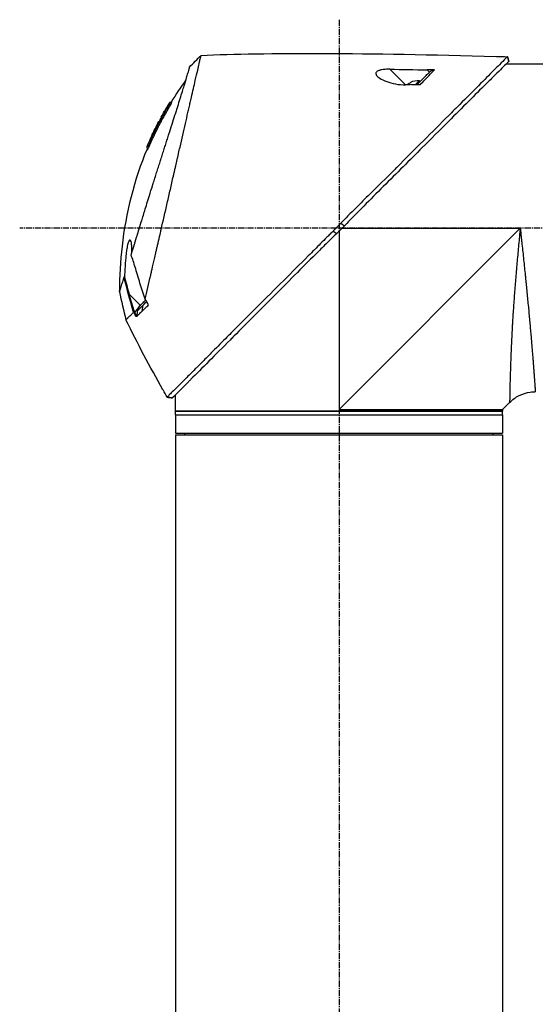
# Model space of a CAD drawing. Header units: millimetres. Extents: x 0 to 4378, y 0 to 2376.
# Tile 47 of 236: x 159 to 301, y 1426 to 1697. Entities that reach past the tile are written whole.
import ezdxf

# ---------------------------------------------------------------- set-up
doc = ezdxf.new("R2010")
doc.units = ezdxf.units.MM
doc.header["$LTSCALE"] = 0.2
doc.linetypes.add('CENTER2', pattern=[1.125, 0.75, -0.125, 0.125, -0.125])
doc.layers.add('02_Center Line', color=1, linetype='CENTER2')

# ---------------------------------------------------------------- blocks, each defined once
blk = doc.blocks.new('A$C7a2e7851')
for p, q in [((85.42, 1026.95), (85.79, 1025.69)), ((57.38, 1019.22), (53.09, 1023.5)), ((63.37, 1023.33), (64, 1022.71)), ((95.9, 1024.85), (84.98, 1024.85)), ((57.88, 1019.23), (57.87, 1019.23)), ((58.8, 1019.84), (58.79, 1019.85)), ((60.15, 1019.28), (61.17, 1020.3)), ((61.38, 1020.09), (61.17, 1020.3)), ((-7.74, 1013.49), (-7.74, 1013.49)), ((-9.79, 1010.39), (-9.79, 1010.39)), ((-8.94, 1011.94), (-8.93, 1011.93)), ((-10.46, 1009.15), (-10.46, 1009.15)), ((-10.38, 1009.06), (-10.43, 1009.11)), ((-10.29, 1008.97), (-10.29, 1008.98)), ((39.1, 930), (88.95, 979.85)), ((39.62, 981.2), (40.61, 980.47)), ((40, 979.85), (88.95, 979.85)), ((37.48, 979.03), (38.48, 978.35)), ((39.1, 978.96), (39.1, 930)), ((-18.66, 961.7), (-15.54, 958.57)), ((-15.68, 958.42), (-17.13, 956.62)), ((-15.07, 956.97), (-14.76, 958.69)), ((-14.44, 959.01), (-14.44, 959.01)), ((-17.36, 956.75), (-17.36, 956.75)), ((-15.98, 957.48), (-15.98, 957.48)), ((92.73, 939.85), (92.73, 939.85)), ((-5.9, 931.5), (-5.9, 934)), ((-6.74, 933.16), (-8.19, 933.34)), ((-8.19, 933.34), (-8.19, 933.34)), ((-5.9, 931.5), (-5.9, 931.5)), ((-5.9, 929.5), (-5.9, 931.5)), ((85.6, 931.5), (84.1, 930)), ((85.6, 931.5), (86.02, 931.92)), ((85.6, 931.5), (85.6, 931.5)), ((84.1, 929.5), (-5.9, 929.5)), ((-5.9, 929.5), (84.1, 929.5)), ((-5.9, 928.5), (-5.9, 929.5)), ((-5.9, 928.5), (84.1, 928.5)), ((-5.9, 928.5), (-5.9, 923.5)), ((-5.9, 928.5), (84.1, 928.5)), ((84.1, 930), (84.1, 929.5)), ((84.1, 930), (84.1, 930)), ((84.1, 928.5), (84.1, 929.5)), ((84.1, 928.5), (84.1, 923.5)), ((-5.9, 923.5), (84.1, 923.5)), ((-5.9, 923), (84.1, 923)), ((-5.9, 923), (-5.9, 719.1)), ((-3.29, 923), (-3.3, 923.5)), ((81.49, 923), (81.5, 923.5)), ((84.1, 923), (84.1, 719.1))]:
    blk.add_line(p, q)
for radius, start, end in [(4.5, 116.2241, 130.3846), (4.52, 85.2393, 116.2869)]:
    blk.add_arc((60.79, 1015.8), radius, start, end)
at = {"extrusion": (0, 0, -1)}
for centre, major_axis, ratio, start_param, end_param in [((0.48, 1024.81), (7.47, 7.7), 0.120793, 4.50015, 4.924628), ((345.1, 997.6), (366.09, -26.02), 0.042138, 3.488133, 3.909025), ((-8.74, -1500.3), (2690.77, 101.98), 0.938894, 4.781808, 4.782934), ((217.48, 1005.32), (233.77, -14.41), 0.048344, 3.929452, 3.989586), ((73.55, 964.88), (45.52, 83.34), 1, 4.712389, 4.730948), ((73.55, 964.88), (-47.06, -82.48), 1, 1.552239, 1.570796), ((48.79, 943.69), (-61.32, 61.29), 0.000012, 6.229279, 6.245754), ((163.81, 1010.5), (44.19, -183.8), 1, 1.51817, 1.570796), ((2401.35, 2396.85), (765.25, 2704.52), 0.999799, 3.899585, 3.900232), ((9.64, 982.72), (-29.02, -28.06), 0.006576, 0.377371, 0.391215), ((-22.59, 953.11), (157.24, -287.66), 0.019111, 4.710355, 4.714425), ((10.44, 981.83), (-29.37, -28.27), 0.004865, 5.887634, 5.901943), ((72.8, 991.8), (-92.5, 175.69), 0.499327, 4.653394, 4.763255), ((331.93, 1128.58), (-133.4, 370.15), 0.996605, 4.537773, 4.543581)]:
    blk.add_ellipse(centre, major_axis=major_axis, ratio=ratio, start_param=start_param, end_param=end_param, dxfattribs=at)
for points, knots in [([(-14.21, 960.31), (-13.74, 962.33), (-13.24, 964.52), (-12.62, 967.25), (-12.53, 967.6), (-12.41, 968.14), (-12.37, 968.32), (-12.11, 969.47), (-11.91, 970.35), (-11.56, 971.86), (-11.43, 972.45), (-11.23, 973.31), (-11.16, 973.62), (-11.07, 974), (-11.05, 974.08), (-10.96, 974.48), (-10.88, 974.82), (-10.63, 975.92), (-10.45, 976.7), (-10.22, 977.69), (-10.18, 977.89), (-10.07, 978.37), (-10.01, 978.64), (-9.91, 979.08), (-9.86, 979.26), (-9.28, 981.81), (-8.72, 984.25), (-8.01, 987.34), (-7.87, 987.97), (-7.58, 989.22), (-7.44, 989.83), (-7.02, 991.67), (-6.75, 992.88), (-6.39, 994.41), (-6.32, 994.73), (-6.17, 995.37), (-6.1, 995.69), (-5.99, 996.18), (-5.95, 996.33), (-5.88, 996.64), (-5.85, 996.79), (-5.69, 997.5), (-5.55, 998.07), (-5.36, 998.94), (-5.29, 999.23), (-5.16, 999.81), (-5.09, 1000.09), (-4.89, 1000.95), (-4.77, 1001.52), (-4.38, 1003.19), (-4.13, 1004.3), (-3.63, 1006.46), (-3.39, 1007.52), (-2.92, 1009.59), (-2.69, 1010.59), (-2.35, 1012.05), (-2.24, 1012.53), (-2.03, 1013.47), (-1.92, 1013.93), (-1.71, 1014.83), (-1.61, 1015.28), (-1.11, 1017.45), (-0.75, 1019.02), (-0.19, 1021.48), (0.03, 1022.44), (0.36, 1023.9), (0.49, 1024.47), (0.65, 1025.14), (0.69, 1025.31), (0.74, 1025.55), (0.76, 1025.62), (0.8, 1025.82), (0.83, 1025.94), (0.9, 1026.25), (0.94, 1026.43), (1, 1026.7), (1.03, 1026.8), (1.06, 1026.92), (1.06, 1026.96), (1.09, 1027.09), (1.11, 1027.17), (1.14, 1027.28), (1.14, 1027.31), (1.14, 1027.31)], [0.000001, 0.000001, 0.000001, 0.000001, 0.87198, 0.87198, 0.998176, 0.998176, 1.064575, 1.064575, 1.41457, 1.41457, 1.596219, 1.596219, 1.693857, 1.693857, 1.719166, 1.719166, 1.837725, 1.837725, 2.111396, 2.111396, 2.182409, 2.182409, 2.276499, 2.276499, 2.337341, 2.337341, 3.162147, 3.162147, 3.373842, 3.373842, 3.579811, 3.579811, 3.984502, 3.984502, 4.09507, 4.09507, 4.202311, 4.202311, 4.255972, 4.255972, 4.304596, 4.304596, 4.486711, 4.486711, 4.581165, 4.581165, 4.673894, 4.673894, 4.859509, 4.859509, 5.231419, 5.231419, 5.60592, 5.60592, 5.979077, 5.979077, 6.165933, 6.165933, 6.351964, 6.351964, 6.539189, 6.539189, 7.288579, 7.288579, 7.860772, 7.860772, 8.290537, 8.290537, 8.451715, 8.451715, 8.522248, 8.522248, 8.654959, 8.654959, 8.889881, 8.889881, 9.06617, 9.06617, 9.132077, 9.132077, 9.362293, 9.362293, 9.592797, 9.592797, 9.592797, 9.592797]), ([(85.42, 1026.95), (85.42, 1026.95), (85.42, 1026.95), (85.42, 1026.95), (85.42, 1026.95), (85.42, 1026.95), (85.42, 1026.95), (85.41, 1026.94), (85.41, 1026.94), (85.4, 1026.93), (85.39, 1026.92), (85.35, 1026.88), (85.31, 1026.84), (85.16, 1026.7), (85.02, 1026.55), (84.45, 1025.99), (83.9, 1025.43), (82.74, 1024.26), (82.21, 1023.73), (79.28, 1020.76), (76, 1017.5), (71.33, 1012.84), (70.31, 1011.82), (64.85, 1006.37), (59.96, 1001.5), (54.81, 996.34), (54.66, 996.19), (52.08, 993.6), (49.58, 991.15), (45.82, 987.44), (44.57, 986.2), (41.58, 983.21), (40.28, 981.88), (39.62, 981.2)], [0.000001, 0.000001, 0.000001, 0.000001, 0.009162, 0.009162, 0.016971, 0.016971, 0.03259, 0.03259, 0.063827, 0.063827, 0.126304, 0.126304, 0.251265, 0.251265, 0.50133, 0.50133, 1.002, 1.002, 1.335959, 1.335959, 2.67129, 2.67129, 3.030313, 3.030313, 4.543873, 4.543873, 4.592411, 4.592411, 5.347172, 5.347172, 5.723633, 5.723633, 6.247668, 6.247668, 6.247668, 6.247668]), ([(85.42, 1026.95), (85.42, 1026.95), (85.42, 1026.95), (85.42, 1026.95), (85.42, 1026.95), (85.42, 1026.95)], [-0.02987732, -0.02987732, -0.02987732, -0.02987732, -0.01373724, -0.01373724, 0, 0, 0, 0]), ([(-18.09, 972.45), (-18, 972.73), (-17.91, 973.02), (-17.74, 973.59), (-17.64, 973.89), (-17.49, 974.38), (-17.43, 974.58), (-17.12, 975.6), (-16.86, 976.44), (-16.41, 977.88), (-16.23, 978.47), (-15.8, 979.86), (-15.55, 980.68), (-15.14, 981.98), (-15, 982.46), (-14.68, 983.5), (-14.5, 984.05), (-14.13, 985.26), (-13.93, 985.91), (-13.5, 987.31), (-13.27, 988.06), (-12.76, 989.69), (-12.5, 990.56), (-12.15, 991.66), (-12.08, 991.88), (-11.86, 992.6), (-11.7, 993.1), (-11.38, 994.09), (-11.23, 994.59), (-10.91, 995.58), (-10.75, 996.08), (-10.43, 997.06), (-10.27, 997.56), (-9.97, 998.48), (-9.82, 998.95), (-9.6, 999.65), (-9.52, 999.9), (-9.28, 1000.64), (-9.13, 1001.12), (-8.84, 1002.03), (-8.7, 1002.46), (-8.41, 1003.36), (-8.26, 1003.84), (-7.96, 1004.77), (-7.82, 1005.23), (-7.09, 1007.51), (-6.54, 1009.25), (-5.89, 1011.3), (-5.77, 1011.7), (-5.52, 1012.49), (-5.39, 1012.88), (-5.04, 1014.02), (-4.81, 1014.74), (-4.38, 1016.13), (-4.17, 1016.79), (-3.81, 1017.94), (-3.66, 1018.44), (-3.25, 1019.75), (-3.03, 1020.49), (-2.69, 1021.61), (-2.57, 1022.03), (-2.38, 1022.67), (-2.31, 1022.92), (-2.21, 1023.28), (-2.17, 1023.42), (-2.13, 1023.58), (-2.12, 1023.62), (-2.07, 1023.79), (-2.05, 1023.9), (-2.01, 1024.03), (-2, 1024.07), (-2, 1024.07)], [0.000001, 0.000001, 0.000001, 0.000001, 0.11946, 0.11946, 0.241052, 0.241052, 0.321692, 0.321692, 0.643653, 0.643653, 0.858623, 0.858623, 1.144694, 1.144694, 1.308122, 1.308122, 1.494874, 1.494874, 1.708069, 1.708069, 1.951832, 1.951832, 2.230695, 2.230695, 2.303189, 2.303189, 2.46479, 2.46479, 2.625297, 2.625297, 2.787922, 2.787922, 2.946664, 2.946664, 3.08253, 3.08253, 3.156368, 3.156368, 3.305764, 3.305764, 3.43529, 3.43529, 3.579096, 3.579096, 3.721833, 3.721833, 4.292184, 4.292184, 4.435257, 4.435257, 4.578157, 4.578157, 4.862917, 4.862917, 5.148905, 5.148905, 5.393875, 5.393875, 5.822939, 5.822939, 6.144758, 6.144758, 6.385994, 6.385994, 6.566823, 6.566823, 6.63475, 6.63475, 6.873456, 6.873456, 7.112007, 7.112007, 7.112007, 7.112007]), ([(85.79, 1025.69), (85.79, 1025.69), (85.79, 1025.69), (85.79, 1025.68), (85.79, 1025.68), (85.79, 1025.68), (85.79, 1025.68), (85.79, 1025.68), (85.78, 1025.67), (85.77, 1025.66), (85.76, 1025.64), (85.71, 1025.58), (85.66, 1025.53), (85.44, 1025.31), (85.22, 1025.09), (84.19, 1024.05), (82.98, 1022.84), (80.97, 1020.86), (80.48, 1020.39), (77.2, 1017.15), (73.73, 1013.65), (69.62, 1009.55), (69.32, 1009.25), (66.78, 1006.71), (64.43, 1004.36), (58.55, 998.5), (54.92, 994.9), (49.5, 989.49), (47.7, 987.69), (43.1, 983.05), (41.01, 980.89), (40.61, 980.47)], [0.000047, 0.000047, 0.000047, 0.000047, 0.011008, 0.011008, 0.020393, 0.020393, 0.039197, 0.039197, 0.07693, 0.07693, 0.152825, 0.152825, 0.305669, 0.305669, 0.610232, 0.610232, 1.419716, 1.419716, 1.651889, 1.651889, 2.978842, 2.978842, 3.080675, 3.080675, 3.850394, 3.850394, 4.95171, 4.95171, 5.489352, 5.489352, 6.333255, 6.333255, 6.333255, 6.333255]), ([(53.09, 1023.5), (52.66, 1023.51), (52.23, 1023.5), (51.4, 1023.43), (51, 1023.38), (50.34, 1023.23), (50.08, 1023.14), (49.72, 1022.98), (49.61, 1022.91), (49.43, 1022.76), (49.37, 1022.69), (49.26, 1022.52), (49.24, 1022.42), (49.22, 1022.16), (49.29, 1021.98), (49.59, 1021.56), (49.9, 1021.28), (50.83, 1020.69), (51.49, 1020.38), (52.97, 1019.84), (53.78, 1019.62), (55.56, 1019.28), (56.51, 1019.19), (57.38, 1019.22)], [-1.636051, -1.636051, -1.636051, -1.636051, -1.487609, -1.487609, -1.342627, -1.342627, -1.229751, -1.229751, -1.162071, -1.162071, -1.103238, -1.103238, -1.031704, -1.031704, -0.907622, -0.907622, -0.714138, -0.714138, -0.48257, -0.48257, -0.258591, -0.258591, -0.000001, -0.000001, -0.000001, -0.000001]), ([(61.47, 1019.3), (62.33, 1020.19), (63.15, 1021.03), (63.91, 1021.81), (64.42, 1022.34), (64.91, 1022.84), (65.36, 1023.3)], [0, 0, 0, 0, 0.5977799, 0.5977799, 0.5977799, 0.9999999, 0.9999999, 0.9999999, 0.9999999]), ([(65.36, 1023.3), (65.05, 1023.31), (64.69, 1023.31), (64.04, 1023.32), (63.7, 1023.33), (63.37, 1023.33)], [-0.1934752, -0.1934752, -0.1934752, -0.1934752, -0.0983779, -0.0983779, 0, 0, 0, 0]), ([(64, 1022.71), (64.09, 1022.8), (64.19, 1022.88), (64.4, 1023.03), (64.51, 1023.09), (64.74, 1023.2), (64.87, 1023.24), (65.12, 1023.29), (65.24, 1023.31), (65.36, 1023.3)], [0, 0, 0, 0, 0.0382217, 0.0382217, 0.0766364, 0.0766364, 0.116027, 0.116027, 0.1530194, 0.1530194, 0.1530194, 0.1530194]), ([(85.79, 1025.68), (85.79, 1025.68), (85.79, 1025.68), (85.79, 1025.69), (85.79, 1025.69), (85.79, 1025.69), (85.79, 1025.69), (85.79, 1025.69), (85.79, 1025.69), (85.79, 1025.69)], [0.69221804, 0.69221804, 0.69221804, 0.69221804, 0.69329226, 0.69329226, 0.695708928, 0.695708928, 0.696915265, 0.696915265, 0.698320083, 0.698320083, 0.698320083, 0.698320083]), ([(60.58, 1019.29), (61.08, 1019.79), (61.57, 1020.28), (62.03, 1020.74), (62.19, 1020.9), (62.55, 1021.26), (63.05, 1021.76), (63.38, 1022.09), (63.7, 1022.41), (64, 1022.71)], [0.1685407, 0.1685407, 0.1685407, 0.1685407, 0.5, 0.5, 0.5, 0.75, 0.75, 0.75, 1, 1, 1, 1]), ([(59.06, 1019.26), (58.78, 1019.25), (58.5, 1019.24), (57.94, 1019.23), (57.66, 1019.22), (57.38, 1019.22)], [-0.1686475, -0.1686475, -0.1686475, -0.1686475, -0.0843243, -0.0843243, -0.000001, -0.000001, -0.000001, -0.000001]), ([(59.06, 1019.26), (59.5, 1019.27), (59.97, 1019.28), (60.75, 1019.29), (61.13, 1019.3), (61.47, 1019.3)], [-0.2324123, -0.2324123, -0.2324123, -0.2324123, -0.1008984, -0.1008984, -0.0000209, -0.0000209, -0.0000209, -0.0000209]), ([(-12.82, 1002.97), (-12.8, 1003.01), (-12.77, 1003.07), (-12.73, 1003.17), (-12.72, 1003.2), (-12.7, 1003.23), (-12.69, 1003.26), (-12.61, 1003.43), (-12.57, 1003.52), (-12.57, 1003.52), (-12.57, 1003.52), (-12.55, 1003.56), (-12.55, 1003.58), (-12.36, 1004.01), (-12.16, 1004.43), (-11.97, 1004.85), (-11.85, 1005.1), (-11.73, 1005.35), (-11.61, 1005.6), (-11.47, 1005.9), (-11.33, 1006.17), (-11.21, 1006.42), (-10.98, 1006.88), (-10.79, 1007.27), (-10.62, 1007.59), (-10.55, 1007.73), (-10.48, 1007.86), (-10.43, 1007.97), (-10.22, 1008.38), (-10.1, 1008.61), (-10.07, 1008.66), (-9.92, 1008.94), (-9.77, 1009.23), (-9.62, 1009.51), (-9.48, 1009.75), (-9.35, 1010), (-9.21, 1010.24), (-8.98, 1010.67), (-8.79, 1011.01), (-8.64, 1011.27), (-8.53, 1011.47), (-8.44, 1011.62), (-8.38, 1011.72), (-8.15, 1012.13), (-8.01, 1012.36), (-7.99, 1012.41), (-7.96, 1012.44), (-7.94, 1012.47), (-7.93, 1012.51), (-7.9, 1012.56), (-7.87, 1012.6), (-7.85, 1012.64), (-7.8, 1012.73), (-7.76, 1012.79), (-7.72, 1012.85), (-7.72, 1012.86), (-7.71, 1012.88), (-7.7, 1012.89), (-7.67, 1012.93), (-7.65, 1012.97), (-7.64, 1012.99), (-7.64, 1013), (-7.63, 1013.01), (-7.62, 1013.02), (-7.62, 1013.03), (-7.61, 1013.04), (-7.6, 1013.05), (-7.6, 1013.05), (-7.6, 1013.06), (-7.6, 1013.06), (-7.57, 1013.11), (-7.54, 1013.16), (-7.52, 1013.19), (-7.45, 1013.3), (-7.41, 1013.37), (-7.39, 1013.41), (-7.38, 1013.43), (-7.36, 1013.46), (-7.34, 1013.49), (-7.33, 1013.5), (-7.32, 1013.52), (-7.32, 1013.53), (-7.31, 1013.54), (-7.31, 1013.54), (-7.31, 1013.55), (-7.3, 1013.56), (-7.29, 1013.57), (-7.28, 1013.59), (-7.27, 1013.61), (-7.26, 1013.62), (-7.25, 1013.64), (-7.25, 1013.65), (-7.24, 1013.66), (-7.22, 1013.69), (-7.21, 1013.71), (-7.2, 1013.73), (-7.19, 1013.75), (-7.16, 1013.8), (-7.13, 1013.85), (-7.11, 1013.89), (-7.08, 1013.95), (-7.05, 1014), (-7.03, 1014.04), (-7.02, 1014.07), (-7, 1014.1), (-6.99, 1014.12), (-6.98, 1014.14), (-6.98, 1014.15), (-6.97, 1014.16), (-6.97, 1014.16), (-6.97, 1014.17), (-6.97, 1014.17), (-6.96, 1014.19), (-6.95, 1014.22), (-6.94, 1014.25), (-6.93, 1014.25), (-6.93, 1014.26), (-6.93, 1014.26), (-6.93, 1014.27), (-6.93, 1014.27), (-6.93, 1014.28), (-6.93, 1014.28), (-6.92, 1014.29), (-6.92, 1014.3), (-6.92, 1014.3), (-6.92, 1014.31), (-6.92, 1014.31), (-6.92, 1014.32), (-6.95, 1014.34), (-6.97, 1014.38), (-6.99, 1014.4), (-7.01, 1014.42), (-7.03, 1014.43), (-7.03, 1014.44), (-7.04, 1014.45), (-7.05, 1014.45), (-7.05, 1014.46), (-7.06, 1014.46), (-7.06, 1014.47), (-7.07, 1014.48), (-7.07, 1014.48), (-7.08, 1014.48), (-7.08, 1014.48), (-7.08, 1014.48), (-7.08, 1014.48)], [-0.6381839, -0.6381839, -0.6381839, -0.6381839, -0.6316964, -0.6316964, -0.6316964, -0.6307456, -0.6307456, -0.6307456, -0.6250215, -0.6250215, -0.6250215, -0.6234436, -0.6234436, -0.6234436, -0.5910238, -0.5910238, -0.5910238, -0.5714286, -0.5714286, -0.5714286, -0.5584343, -0.5584343, -0.5584343, -0.5344378, -0.5344378, -0.5344378, -0.5236736, -0.5236736, -0.5236736, -0.4857143, -0.4857143, -0.4857143, -0.4628498, -0.4628498, -0.4628498, -0.4428571, -0.4428571, -0.4428571, -0.4184801, -0.4184801, -0.4184801, -0.4, -0.4, -0.4, -0.3785714, -0.3785714, -0.3785714, -0.3766324, -0.3766324, -0.3766324, -0.3736775, -0.3736775, -0.3736775, -0.3678571, -0.3678571, -0.3678571, -0.3667329, -0.3667329, -0.3667329, -0.3632653, -0.3632653, -0.3632653, -0.3617347, -0.3617347, -0.3617347, -0.3602041, -0.3602041, -0.3602041, -0.3600354, -0.3600354, -0.3600354, -0.3571429, -0.3571429, -0.3571429, -0.3517857, -0.3517857, -0.3517857, -0.3491071, -0.3491071, -0.3491071, -0.347306, -0.347306, -0.347306, -0.3464286, -0.3464286, -0.3464286, -0.3448214, -0.3448214, -0.3448214, -0.3432143, -0.3432143, -0.3432143, -0.341231, -0.341231, -0.341231, -0.34, -0.34, -0.34, -0.3357143, -0.3357143, -0.3357143, -0.3314305, -0.3314305, -0.3314305, -0.3277963, -0.3277963, -0.3277963, -0.325, -0.325, -0.325, -0.3238534, -0.3238534, -0.3238534, -0.3196429, -0.3196429, -0.3196429, -0.3186098, -0.3186098, -0.3186098, -0.3169643, -0.3169643, -0.3169643, -0.3142857, -0.3142857, -0.3142857, -0.3057284, -0.3057284, -0.3057284, -0.2625175, -0.2625175, -0.2625175, -0.2379132, -0.2379132, -0.2379132, -0.2285714, -0.2285714, -0.2285714, -0.2146659, -0.2146659, -0.2146659, -0.1843164, -0.1843164, -0.1843164, -0.1783373, -0.1783373, -0.1783373, -0.1783373]), ([(-9.2, 1010.97), (-9.13, 1011.1), (-9.06, 1011.23), (-8.99, 1011.36), (-8.63, 1011.99), (-8.33, 1012.5), (-8.09, 1012.9), (-7.93, 1013.18), (-7.79, 1013.41), (-7.69, 1013.58)], [0.53854069, 0.53854069, 0.53854069, 0.53854069, 0.54601158, 0.54601158, 0.54601158, 0.58414804, 0.58414804, 0.58414804, 0.6113952, 0.6113952, 0.6113952, 0.6113952]), ([(-7.69, 1013.58), (-7.67, 1013.61), (-7.65, 1013.63), (-7.64, 1013.66), (-7.55, 1013.8), (-7.51, 1013.88), (-7.49, 1013.91), (-7.49, 1013.92), (-7.47, 1013.95), (-7.46, 1013.99), (-7.45, 1013.99), (-7.45, 1013.99), (-7.45, 1014), (-7.44, 1014.02), (-7.43, 1014.03), (-7.43, 1014.05), (-7.42, 1014.06), (-7.42, 1014.08), (-7.41, 1014.09), (-7.41, 1014.09), (-7.41, 1014.09), (-7.41, 1014.09), (-7.41, 1014.09), (-7.41, 1014.09), (-7.41, 1014.1), (-7.41, 1014.1), (-7.41, 1014.1), (-7.41, 1014.11), (-7.41, 1014.11), (-7.41, 1014.11), (-7.41, 1014.11), (-7.41, 1014.12), (-7.42, 1014.12), (-7.42, 1014.12), (-7.42, 1014.12), (-7.42, 1014.13), (-7.42, 1014.13), (-7.42, 1014.13), (-7.43, 1014.13), (-7.43, 1014.13), (-7.43, 1014.13), (-7.43, 1014.14), (-7.44, 1014.14), (-7.44, 1014.14), (-7.45, 1014.15), (-7.45, 1014.15), (-7.45, 1014.15), (-7.46, 1014.16), (-7.47, 1014.16), (-7.47, 1014.17), (-7.47, 1014.17), (-7.48, 1014.18), (-7.49, 1014.19), (-7.5, 1014.2), (-7.51, 1014.21), (-7.52, 1014.22), (-7.52, 1014.22), (-7.52, 1014.22), (-7.53, 1014.23), (-7.54, 1014.24), (-7.55, 1014.25), (-7.56, 1014.26), (-7.56, 1014.26), (-7.56, 1014.26), (-7.56, 1014.26), (-7.56, 1014.26), (-7.56, 1014.26)], [0.6113952, 0.6113952, 0.6113952, 0.6113952, 0.6163655, 0.6163655, 0.6163655, 0.6428571, 0.6428571, 0.6428571, 0.6462054, 0.6462054, 0.6462054, 0.6466888, 0.6466888, 0.6466888, 0.6495536, 0.6495536, 0.6495536, 0.6529018, 0.6529018, 0.6529018, 0.6534468, 0.6534468, 0.6534468, 0.6545759, 0.6545759, 0.6545759, 0.65625, 0.65625, 0.65625, 0.6595982, 0.6595982, 0.6595982, 0.6629464, 0.6629464, 0.6629464, 0.6668565, 0.6668565, 0.6668565, 0.6696429, 0.6696429, 0.6696429, 0.6763393, 0.6763393, 0.6763393, 0.6830357, 0.6830357, 0.6830357, 0.6964286, 0.6964286, 0.6964286, 0.7071219, 0.7071219, 0.7071219, 0.75, 0.75, 0.75, 0.7544493, 0.7544493, 0.7544493, 0.7766834, 0.7766834, 0.7766834, 0.7989284, 0.7989284, 0.7989284, 0.8029565, 0.8029565, 0.8029565, 0.8029565]), ([(-7.08, 1014.48), (-7.09, 1014.46), (-7.1, 1014.44), (-7.14, 1014.42), (-7.16, 1014.41), (-7.2, 1014.39), (-7.22, 1014.39), (-7.27, 1014.38), (-7.31, 1014.37), (-7.38, 1014.37), (-7.42, 1014.36), (-7.48, 1014.34), (-7.5, 1014.33), (-7.53, 1014.3), (-7.55, 1014.28), (-7.56, 1014.26)], [0, 0, 0, 0, 0.00696823, 0.00696823, 0.0132767, 0.0132767, 0.01999622, 0.01999622, 0.03024169, 0.03024169, 0.04191695, 0.04191695, 0.04845969, 0.04845969, 0.05587781, 0.05587781, 0.05587781, 0.05587781]), ([(-9.2, 1010.97), (-10, 1009.55), (-10.76, 1008.1), (-11.85, 1005.91), (-12.2, 1005.17), (-12.71, 1004.05), (-12.88, 1003.68), (-13.13, 1003.12), (-13.21, 1002.93), (-13.33, 1002.65), (-13.38, 1002.55), (-13.43, 1002.44), (-13.44, 1002.41), (-13.48, 1002.34), (-13.5, 1002.3), (-13.52, 1002.25), (-13.53, 1002.23), (-13.55, 1002.2), (-13.55, 1002.19), (-13.56, 1002.19)], [0, 0, 0, 0, 0.4895494, 0.4895494, 0.7349123, 0.7349123, 0.8575971, 0.8575971, 0.9189278, 0.9189278, 0.9500754, 0.9500754, 0.9597588, 0.9597588, 0.9764516, 0.9764516, 0.986508, 0.986508, 0.9974152, 0.9974152, 0.9974152, 0.9974152]), ([(-12.44, 1004.89), (-12.16, 1005.51), (-11.86, 1006.12), (-11.27, 1007.33), (-10.96, 1007.93), (-10.55, 1008.72), (-10.49, 1008.84), (-10.34, 1009.13), (-10.26, 1009.28), (-10.12, 1009.56), (-10.05, 1009.7), (-9.92, 1009.97), (-9.86, 1010.09), (-9.78, 1010.28), (-9.76, 1010.33), (-9.76, 1010.37), (-9.77, 1010.37), (-9.78, 1010.38), (-9.79, 1010.39), (-9.79, 1010.39)], [0, 0, 0, 0, 0.2033457, 0.2033457, 0.4054893, 0.4054893, 0.4711803, 0.4711803, 0.537522, 0.537522, 0.6072062, 0.6072062, 0.6950472, 0.6950472, 0.7818922, 0.7818922, 0.8436322, 0.8436322, 0.9566964, 0.9566964, 0.9566964, 0.9566964]), ([(-10.05, 1009.69), (-10.06, 1009.68), (-10.07, 1009.67), (-10.14, 1009.53), (-10.21, 1009.39), (-10.31, 1009.18), (-10.34, 1009.12), (-10.38, 1009.06)], [0.10468541, 0.10468541, 0.10468541, 0.10468541, 0.10797961, 0.10797961, 0.13839286, 0.13839286, 0.15095897, 0.15095897, 0.15095897, 0.15095897]), ([(-10.43, 1009.11), (-10.43, 1009.11), (-10.43, 1009.11), (-10.43, 1009.11), (-10.43, 1009.11), (-10.44, 1009.09), (-10.45, 1009.07), (-10.47, 1009.02), (-10.48, 1008.99), (-10.51, 1008.93), (-10.53, 1008.9), (-10.57, 1008.81), (-10.6, 1008.76), (-10.76, 1008.45), (-10.85, 1008.28), (-11.48, 1007.06), (-11.99, 1006), (-12.49, 1004.94)], [0.2133319, 0.2133319, 0.2133319, 0.2133319, 0.2163534, 0.2163534, 0.2235204, 0.2235204, 0.23705, 0.23705, 0.2500366, 0.2500366, 0.2610139, 0.2610139, 0.2818391, 0.2818391, 0.3061493, 0.3061493, 0.4559018, 0.4559018, 0.4559018, 0.4559018]), ([(-12.38, 1005.31), (-12.34, 1005.38), (-12.3, 1005.47), (-12.18, 1005.73), (-12.09, 1005.9), (-11.96, 1006.18), (-11.91, 1006.27), (-11.77, 1006.56), (-11.69, 1006.73), (-11.23, 1007.66), (-10.85, 1008.41), (-10.46, 1009.15)], [0.2755532, 0.2755532, 0.2755532, 0.2755532, 0.2850415, 0.2850415, 0.2995323, 0.2995323, 0.3067321, 0.3067321, 0.3211833, 0.3211833, 0.3801221, 0.3801221, 0.3801221, 0.3801221]), ([(-11.76, 1006.58), (-11.71, 1006.68), (-11.61, 1006.89), (-11.15, 1007.82), (-10.81, 1008.48), (-10.46, 1009.15)], [-0.3088998, -0.3088998, -0.3088998, -0.3088998, -0.2247493, -0.2247493, 0, 0, 0, 0]), ([(-10.46, 1009.15), (-10.46, 1009.14), (-10.45, 1009.13), (-10.43, 1009.12), (-10.43, 1009.12), (-10.43, 1009.11)], [0, 0, 0, 0, 0.2014667, 0.2014667, 0.2133174, 0.2133174, 0.2133174, 0.2133174]), ([(-13.71, 1001.55), (-17.26, 993.07), (-19.54, 983.97), (-21.07, 970.7), (-21.31, 966.52), (-21.32, 962.35)], [0, 0, 0, 0, 2.758267, 2.758267, 4.009408, 4.009408, 4.009408, 4.009408]), ([(-13.73, 1002.29), (-13.74, 1002.26), (-13.75, 1002.23), (-13.76, 1002.17), (-13.76, 1002.14), (-13.75, 1002.06), (-13.74, 1002.01), (-13.71, 1001.87), (-13.68, 1001.77), (-13.69, 1001.62), (-13.7, 1001.59), (-13.71, 1001.55)], [0.00004944, 0.00004944, 0.00004944, 0.00004944, 0.00905919, 0.00905919, 0.01879779, 0.01879779, 0.03294906, 0.03294906, 0.06376672, 0.06376672, 0.07528968, 0.07528968, 0.07528968, 0.07528968]), ([(-13.73, 1002.29), (-13.73, 1002.29), (-13.73, 1002.29), (-13.73, 1002.29), (-13.73, 1002.29), (-13.73, 1002.28), (-13.72, 1002.27), (-13.71, 1002.26), (-13.7, 1002.25), (-13.69, 1002.24), (-13.68, 1002.23), (-13.68, 1002.22), (-13.67, 1002.21), (-13.66, 1002.2), (-13.65, 1002.2), (-13.63, 1002.19), (-13.63, 1002.19), (-13.63, 1002.19), (-13.63, 1002.19), (-13.63, 1002.19), (-13.62, 1002.18), (-13.62, 1002.18), (-13.6, 1002.18), (-13.59, 1002.18), (-13.59, 1002.18), (-13.59, 1002.18), (-13.59, 1002.18), (-13.59, 1002.18), (-13.58, 1002.18), (-13.59, 1002.15), (-13.56, 1002.18), (-13.56, 1002.18), (-13.56, 1002.19), (-13.56, 1002.19)], [0.1904669, 0.1904669, 0.1904669, 0.1904669, 0.1946998, 0.1946998, 0.1946998, 0.2185366, 0.2185366, 0.2185366, 0.2401138, 0.2401138, 0.2401138, 0.25, 0.25, 0.25, 0.2746433, 0.2746433, 0.2746433, 0.275, 0.275, 0.275, 0.284375, 0.284375, 0.284375, 0.29375, 0.29375, 0.29375, 0.2960651, 0.2960651, 0.2960651, 0.3063403, 0.3063403, 0.3063403, 0.3071483, 0.3071483, 0.3071483, 0.3071483]), ([(-13.71, 1001.55), (-13.71, 1001.55), (-13.71, 1001.55), (-13.71, 1001.55), (-13.71, 1001.55), (-13.7, 1001.54), (-13.7, 1001.54), (-13.69, 1001.53), (-13.69, 1001.53), (-13.69, 1001.53), (-13.68, 1001.52), (-13.67, 1001.51), (-13.66, 1001.5), (-13.65, 1001.49), (-13.64, 1001.48), (-13.64, 1001.48), (-13.62, 1001.46), (-13.61, 1001.45), (-13.6, 1001.44), (-13.6, 1001.44), (-13.6, 1001.44), (-13.6, 1001.44), (-13.6, 1001.44), (-13.6, 1001.44), (-13.59, 1001.43), (-13.59, 1001.43), (-13.59, 1001.43), (-13.59, 1001.43), (-13.58, 1001.42), (-13.57, 1001.42), (-13.57, 1001.42), (-13.57, 1001.41), (-13.57, 1001.41), (-13.57, 1001.41), (-13.56, 1001.41), (-13.56, 1001.41), (-13.56, 1001.41), (-13.56, 1001.41), (-13.56, 1001.41), (-13.56, 1001.41), (-13.56, 1001.41), (-13.56, 1001.42), (-13.56, 1001.42), (-13.55, 1001.42), (-13.55, 1001.42), (-13.55, 1001.42), (-13.55, 1001.42), (-13.55, 1001.42), (-13.54, 1001.42), (-13.54, 1001.43), (-13.53, 1001.43), (-13.52, 1001.46), (-13.52, 1001.46), (-13.51, 1001.48), (-13.5, 1001.49), (-13.48, 1001.52), (-13.46, 1001.57), (-13.43, 1001.62)], [-0.8424131, -0.8424131, -0.8424131, -0.8424131, -0.8361277, -0.8361277, -0.8361277, -0.7959166, -0.7959166, -0.7959166, -0.7857143, -0.7857143, -0.7857143, -0.7650972, -0.7650972, -0.7650972, -0.7397959, -0.7397959, -0.7397959, -0.7152592, -0.7152592, -0.7152592, -0.7135569, -0.7135569, -0.7135569, -0.7068916, -0.7068916, -0.7068916, -0.70606, -0.70606, -0.70606, -0.7010621, -0.7010621, -0.7010621, -0.6985631, -0.6985631, -0.6985631, -0.6973136, -0.6973136, -0.6973136, -0.6969517, -0.6969517, -0.6969517, -0.6960641, -0.6960641, -0.6960641, -0.6934402, -0.6934402, -0.6934402, -0.691691, -0.691691, -0.691691, -0.6873178, -0.6873178, -0.6873178, -0.6847598, -0.6847598, -0.6847598, -0.6785714, -0.6785714, -0.6785714, -0.6785714]), ([(-13.43, 1001.62), (-13.41, 1001.65), (-13.4, 1001.69), (-13.38, 1001.72), (-13.32, 1001.84), (-13.27, 1001.96), (-13.23, 1002.03), (-13.23, 1002.03), (-13.23, 1002.03), (-13.23, 1002.03)], [-0.67857143, -0.67857143, -0.67857143, -0.67857143, -0.67563925, -0.67563925, -0.67563925, -0.66517857, -0.66517857, -0.66517857, -0.66514195, -0.66514195, -0.66514195, -0.66514195]), ([(-13.23, 1002.03), (-13.23, 1002.04), (-13.23, 1002.04), (-13.22, 1002.05), (-13.21, 1002.08), (-13.2, 1002.11), (-13.18, 1002.15), (-13.15, 1002.21), (-13.13, 1002.25), (-13.12, 1002.28), (-13.11, 1002.3), (-13.1, 1002.32), (-13.1, 1002.34), (-13.09, 1002.34), (-13.09, 1002.35), (-13.09, 1002.35), (-13.09, 1002.36), (-13.08, 1002.36), (-13.08, 1002.37), (-13.08, 1002.38), (-13.07, 1002.39), (-13.07, 1002.4), (-13.06, 1002.42), (-13.05, 1002.44), (-13.04, 1002.46), (-13.03, 1002.48), (-13.02, 1002.5), (-13.01, 1002.52), (-12.98, 1002.61), (-12.94, 1002.69), (-12.9, 1002.77), (-12.89, 1002.81), (-12.87, 1002.86), (-12.84, 1002.92), (-12.84, 1002.93), (-12.83, 1002.94), (-12.83, 1002.94), (-12.83, 1002.96), (-12.82, 1002.96), (-12.82, 1002.97), (-12.82, 1002.97), (-12.82, 1002.97), (-12.82, 1002.97)], [-0.66514195, -0.66514195, -0.66514195, -0.66514195, -0.66455586, -0.66455586, -0.66455586, -0.66183036, -0.66183036, -0.66183036, -0.65848214, -0.65848214, -0.65848214, -0.65680804, -0.65680804, -0.65680804, -0.65638951, -0.65638951, -0.65638951, -0.65597098, -0.65597098, -0.65597098, -0.65513393, -0.65513393, -0.65513393, -0.65351626, -0.65351626, -0.65351626, -0.65178571, -0.65178571, -0.65178571, -0.64508929, -0.64508929, -0.64508929, -0.64174107, -0.64174107, -0.64174107, -0.64037359, -0.64037359, -0.64037359, -0.63839286, -0.63839286, -0.63839286, -0.63818395, -0.63818395, -0.63818395, -0.63818395]), ([(39.62, 981.2), (39.57, 981.14), (39.48, 981.05), (39.27, 980.84), (39.19, 980.75), (38.92, 980.47), (38.74, 980.29), (38.38, 979.93), (38.19, 979.73), (37.93, 979.48), (37.84, 979.39), (37.62, 979.17), (37.51, 979.06), (37.48, 979.03)], [0.0012617, 0.0012617, 0.0012617, 0.0012617, 0.0227877, 0.0227877, 0.0388309, 0.0388309, 0.0709865, 0.0709865, 0.1023123, 0.1023123, 0.1191004, 0.1191004, 0.1425667, 0.1425667, 0.1425667, 0.1425667]), ([(40.61, 980.47), (40.56, 980.42), (40.25, 980.1), (39.89, 979.74), (39.71, 979.56), (39.35, 979.2), (39.17, 979.03), (38.83, 978.69), (38.54, 978.41), (38.47, 978.35)], [0.00043088, 0.00043088, 0.00043088, 0.00043088, 0.0154414, 0.0154414, 0.03075173, 0.03075173, 0.04552895, 0.04552895, 0.05960793, 0.05960793, 0.05960793, 0.05960793]), ([(88.95, 979.85), (88.93, 979.66), (88.89, 979.28), (88.82, 978.51), (88.69, 977.17), (88.51, 975.27), (88.3, 973), (88.09, 970.75), (87.89, 968.5), (87.7, 966.26), (87.52, 964.05), (87.29, 961.16), (87.04, 957.66), (86.85, 954.63), (86.74, 952.67), (86.67, 951.37), (86.59, 949.81), (86.5, 948), (86.43, 946.28), (86.36, 944.64), (86.31, 943.08), (86.26, 941.85), (86.23, 940.9), (86.21, 939.98), (86.17, 938.9), (86.13, 937.32), (86.09, 935.61), (86.07, 934.39), (86.05, 933.71), (86.05, 933.3), (86.03, 932.67), (86.03, 932.2), (86.02, 931.96), (86.02, 931.92), (86.02, 931.92)], [-0.00005585, -0.00005585, -0.00005585, -0.00005585, 0.00051707, 0.00109, 0.00223584, 0.00452754, 0.00681923, 0.00911093, 0.01140263, 0.01369432, 0.01598602, 0.01827771, 0.0228611, 0.02744449, 0.02859034, 0.02973619, 0.03202788, 0.03431958, 0.03661127, 0.03890297, 0.04119466, 0.04348636, 0.04463221, 0.04577806, 0.04806975, 0.05036145, 0.05494484, 0.05952823, 0.06067408, 0.06181992, 0.06411162, 0.06869501, 0.0709867, 0.07327246, 0.07327246, 0.07327246, 0.07327246]), ([(88.95, 979.85), (88.97, 979.67), (88.99, 979.48), (89.01, 979.3), (89.03, 979.11), (89.05, 978.93), (89.07, 978.74), (89.11, 978.37), (89.14, 978.01), (89.18, 977.64), (89.22, 977.27), (89.26, 976.9), (89.3, 976.54), (89.34, 976.17), (89.38, 975.81), (89.42, 975.44), (89.49, 974.71), (89.57, 973.99), (89.65, 973.26), (89.73, 972.54), (89.8, 971.82), (89.88, 971.1), (89.95, 970.38), (90.03, 969.66), (90.1, 968.95), (90.1, 968.94), (90.1, 968.94), (90.1, 968.94), (90.17, 968.23), (90.25, 967.52), (90.32, 966.82), (90.32, 966.81), (90.32, 966.81), (90.32, 966.8), (90.36, 966.45), (90.39, 966.1), (90.43, 965.76), (90.43, 965.75), (90.43, 965.75), (90.43, 965.74), (90.46, 965.4), (90.5, 965.05), (90.53, 964.71), (90.53, 964.71), (90.53, 964.7), (90.53, 964.7), (90.6, 964.01), (90.67, 963.33), (90.74, 962.66), (90.74, 962.65), (90.74, 962.65), (90.74, 962.64), (90.81, 961.97), (90.87, 961.3), (90.94, 960.65), (90.94, 960.64), (90.94, 960.64), (90.94, 960.63), (91, 959.98), (91.06, 959.33), (91.12, 958.69), (91.12, 958.68), (91.12, 958.68), (91.13, 958.67), (91.19, 958.03), (91.25, 957.39), (91.31, 956.76), (91.36, 956.14), (91.42, 955.52), (91.48, 954.91), (91.48, 954.91), (91.48, 954.9), (91.48, 954.9), (91.51, 954.59), (91.54, 954.29), (91.56, 953.98), (91.59, 953.69), (91.62, 953.39), (91.64, 953.1), (91.64, 953.09), (91.64, 953.09), (91.64, 953.08), (91.67, 952.79), (91.7, 952.5), (91.72, 952.21), (91.72, 952.21), (91.72, 952.2), (91.72, 952.2), (91.75, 951.91), (91.77, 951.63), (91.8, 951.35), (91.8, 951.34), (91.8, 951.34), (91.8, 951.33), (91.85, 950.76), (91.9, 950.2), (91.95, 949.66), (91.99, 949.12), (92.04, 948.59), (92.08, 948.08), (92.08, 948.07), (92.08, 948.07), (92.08, 948.07), (92.12, 947.55), (92.17, 947.05), (92.21, 946.56), (92.21, 946.56), (92.21, 946.55), (92.21, 946.55), (92.25, 946.06), (92.29, 945.58), (92.32, 945.12), (92.32, 945.12), (92.32, 945.11), (92.33, 945.11), (92.36, 944.65), (92.4, 944.2), (92.43, 943.76), (92.43, 943.76), (92.43, 943.75), (92.43, 943.75), (92.45, 943.53), (92.47, 943.32), (92.48, 943.11), (92.48, 943.1), (92.49, 943.1), (92.49, 943.1), (92.5, 942.89), (92.52, 942.68), (92.53, 942.48), (92.53, 942.47), (92.53, 942.47), (92.53, 942.47), (92.57, 942.06), (92.6, 941.66), (92.63, 941.28), (92.63, 941.28), (92.63, 941.28), (92.63, 941.28), (92.66, 940.9), (92.68, 940.54), (92.71, 940.19), (92.71, 940.19), (92.71, 940.19), (92.71, 940.19), (92.73, 939.84), (92.76, 939.51), (92.78, 939.19), (92.81, 938.88), (92.83, 938.59), (92.85, 938.31), (92.85, 938.3), (92.85, 938.3), (92.85, 938.3), (92.89, 937.74), (92.92, 937.24), (92.96, 936.81), (92.96, 936.7), (92.97, 936.6), (92.98, 936.5), (92.98, 936.4), (92.99, 936.3), (93, 936.21), (93.01, 936.03), (93.02, 935.87), (93.03, 935.72), (93.05, 935.43), (93.07, 935.22), (93.08, 935.07), (93.08, 935), (93.09, 934.94), (93.09, 934.91), (93.09, 934.87), (93.09, 934.85), (93.09, 934.85), (93.09, 934.85), (93.09, 934.85), (93.09, 934.85)], [-0.00005797, -0.00005797, -0.00005797, -0.00005797, 0.00049405, 0.00049405, 0.00049405, 0.00104607, 0.00104607, 0.00104607, 0.0021501, 0.0021501, 0.0021501, 0.00325414, 0.00325414, 0.00325414, 0.00435817, 0.00435817, 0.00435817, 0.00656624, 0.00656624, 0.00656624, 0.00877431, 0.00877431, 0.00877431, 0.01098238, 0.01098238, 0.01098238, 0.01099361, 0.01099361, 0.01099361, 0.01319044, 0.01319044, 0.01319044, 0.01320357, 0.01320357, 0.01320357, 0.01429448, 0.01429448, 0.01429448, 0.01430847, 0.01430847, 0.01430847, 0.01539851, 0.01539851, 0.01539851, 0.01541335, 0.01541335, 0.01541335, 0.01760658, 0.01760658, 0.01760658, 0.01762291, 0.01762291, 0.01762291, 0.01981465, 0.01981465, 0.01981465, 0.01983223, 0.01983223, 0.01983223, 0.02202272, 0.02202272, 0.02202272, 0.02204132, 0.02204132, 0.02204132, 0.02425053, 0.02425053, 0.02425053, 0.02643885, 0.02643885, 0.02643885, 0.02645881, 0.02645881, 0.02645881, 0.02756281, 0.02756281, 0.02756281, 0.02864692, 0.02864692, 0.02864692, 0.02866725, 0.02866725, 0.02866725, 0.02975095, 0.02975095, 0.02975095, 0.02977133, 0.02977133, 0.02977133, 0.03085499, 0.03085499, 0.03085499, 0.03087541, 0.03087541, 0.03087541, 0.03308346, 0.03308346, 0.03308346, 0.03527112, 0.03527112, 0.03527112, 0.03529119, 0.03529119, 0.03529119, 0.03747919, 0.03747919, 0.03747919, 0.03749882, 0.03749882, 0.03749882, 0.03968726, 0.03968726, 0.03968726, 0.03970627, 0.03970627, 0.03970627, 0.04189533, 0.04189533, 0.04189533, 0.04191356, 0.04191356, 0.04191356, 0.04299936, 0.04299936, 0.04299936, 0.04301713, 0.04301713, 0.04301713, 0.0441034, 0.0441034, 0.0441034, 0.0441207, 0.0441207, 0.0441207, 0.04631147, 0.04631147, 0.04631147, 0.04632769, 0.04632769, 0.04632769, 0.04851953, 0.04851953, 0.04851953, 0.0485346, 0.0485346, 0.0485346, 0.05074146, 0.05074146, 0.05074146, 0.05293567, 0.05293567, 0.05293567, 0.05294817, 0.05294817, 0.05294817, 0.05735181, 0.05735181, 0.05735181, 0.05845584, 0.05845584, 0.05845584, 0.05955987, 0.05955987, 0.05955987, 0.06176794, 0.06176794, 0.06176794, 0.06618408, 0.06618408, 0.06618408, 0.06839215, 0.06839215, 0.06839215, 0.07060022, 0.07060022, 0.07060022, 0.07060712, 0.07060712, 0.07060712, 0.07060712]), ([(37.48, 979.03), (37.21, 978.76), (36.96, 978.52), (36.34, 977.89), (36.05, 977.6), (35.19, 976.75), (34.62, 976.18), (32.91, 974.46), (31.77, 973.32), (28.36, 969.91), (26.11, 967.66), (18.77, 960.33), (14.54, 956.14), (10.52, 952.11), (9.97, 951.56), (8.9, 950.48), (8.36, 949.94), (6.45, 948.02), (5.19, 946.73), (3.58, 945.12), (3.19, 944.74), (2.01, 943.55), (1.25, 942.79), (0.2, 941.74), (-0.12, 941.42), (-1.01, 940.53), (-1.57, 939.97), (-3.03, 938.51), (-3.87, 937.64), (-5.76, 935.77), (-6.67, 934.88), (-7.58, 933.97), (-7.81, 933.73), (-8.04, 933.5), (-8.1, 933.44), (-8.14, 933.39), (-8.15, 933.38), (-8.16, 933.37), (-8.17, 933.36), (-8.18, 933.35), (-8.18, 933.35), (-8.18, 933.35), (-8.19, 933.35), (-8.19, 933.34), (-8.19, 933.34), (-8.19, 933.34), (-8.19, 933.34), (-8.19, 933.34)], [0, 0, 0, 0, 0.115596, 0.115596, 0.212113, 0.212113, 0.405093, 0.405093, 0.790972, 0.790972, 1.563393, 1.563393, 3.332159, 3.332159, 3.60987, 3.60987, 3.890806, 3.890806, 4.623507, 4.623507, 4.856845, 4.856845, 5.35641, 5.35641, 5.576842, 5.576842, 5.990665, 5.990665, 6.711546, 6.711546, 7.79125, 7.79125, 8.330789, 8.330789, 8.599474, 8.599474, 8.666532, 8.666532, 8.716444, 8.716444, 8.791539, 8.791539, 8.829086, 8.829086, 8.847858, 8.847858, 8.871461, 8.871461, 8.871461, 8.871461]), ([(38.47, 978.35), (37.7, 977.61), (36.94, 976.86), (35.26, 975.22), (34.35, 974.32), (31.5, 971.49), (29.56, 969.55), (23.64, 963.62), (19.69, 959.64), (13.94, 953.88), (12.01, 951.95), (9.84, 949.77), (9.53, 949.46), (5.04, 944.96), (1.24, 941.17), (-1.83, 938.08), (-2.03, 937.88), (-2.97, 936.92), (-3.66, 936.24), (-5.04, 934.86), (-5.67, 934.23), (-6.3, 933.59), (-6.46, 933.43), (-6.63, 933.27), (-6.67, 933.23), (-6.71, 933.19), (-6.72, 933.18), (-6.73, 933.17), (-6.73, 933.17), (-6.73, 933.16), (-6.73, 933.16), (-6.74, 933.16), (-6.74, 933.16), (-6.74, 933.16), (-6.74, 933.16), (-6.74, 933.16)], [-7.620463, -7.620463, -7.620463, -7.620463, -7.336805, -7.336805, -6.999081, -6.999081, -6.270272, -6.270272, -4.749597, -4.749597, -3.95115, -3.95115, -3.814973, -3.814973, -1.971605, -1.971605, -1.846597, -1.846597, -1.347406, -1.347406, -0.675491, -0.675491, -0.339165, -0.339165, -0.169556, -0.169556, -0.084774, -0.084774, -0.042597, -0.042597, -0.021599, -0.021599, -0.011128, -0.011128, -0.000028, -0.000028, -0.000028, -0.000028]), ([(-17.87, 973.16), (-17.87, 973.8), (-17.88, 974.26), (-17.92, 975.04), (-17.96, 975.48), (-18.08, 976.09), (-18.14, 976.3), (-18.28, 976.53), (-18.36, 976.58), (-18.48, 976.54), (-18.57, 976.48), (-18.75, 976.15), (-18.81, 976), (-18.93, 975.64), (-18.99, 975.45), (-19.1, 974.99), (-19.16, 974.72), (-19.29, 974.02), (-19.36, 973.57), (-19.51, 972.45), (-19.55, 971.89), (-19.6, 971.25), (-19.62, 971.02), (-19.75, 969.37), (-19.84, 967.99), (-19.92, 966.52)], [-1.705013, -1.705013, -1.705013, -1.705013, -1.556708, -1.556708, -1.329106, -1.329106, -1.145925, -1.145925, -0.996981, -0.996981, -0.898581, -0.898581, -0.842466, -0.842466, -0.790237, -0.790237, -0.729818, -0.729818, -0.639276, -0.639276, -0.510567, -0.510567, -0.441089, -0.441089, -0.000001, -0.000001, -0.000001, -0.000001]), ([(-16.99, 969.13), (-17.15, 969.69), (-17.32, 970.25), (-17.69, 971.36), (-17.89, 971.91), (-18.09, 972.45)], [0.000001, 0.000001, 0.000001, 0.000001, 0.1746079, 0.1746079, 0.3493254, 0.3493254, 0.3493254, 0.3493254]), ([(-14.21, 960.31), (-14.69, 961.72), (-15.18, 963.21), (-16.12, 966.19), (-16.58, 967.7), (-16.99, 969.13)], [0.000001, 0.000001, 0.000001, 0.000001, 0.4445869, 0.4445869, 0.8865288, 0.8865288, 0.8865288, 0.8865288]), ([(-21.32, 962.35), (-21.32, 962.35), (-21.32, 962.35), (-21.32, 962.35), (-21.32, 962.36), (-21.29, 962.42), (-21.25, 962.54), (-21.24, 962.56), (-21.23, 962.58), (-21.23, 962.6), (-21.17, 962.75), (-21.1, 962.95), (-21.04, 963.12), (-21.01, 963.21), (-20.99, 963.29), (-20.96, 963.36), (-20.89, 963.57), (-20.81, 963.81), (-20.72, 964.08), (-20.59, 964.46), (-20.44, 964.9), (-20.28, 965.4), (-20.19, 965.69), (-20.09, 965.99), (-19.99, 966.31)], [-0.9997805, -0.9997805, -0.9997805, -0.9997805, -0.9852531, -0.9852531, -0.9852531, -0.7801742, -0.7801742, -0.7801742, -0.75, -0.75, -0.75, -0.5788911, -0.5788911, -0.5788911, -0.5, -0.5, -0.5, -0.3424334, -0.3424334, -0.3424334, -0.1230002, -0.1230002, -0.1230002, 0, 0, 0, 0]), ([(-19.99, 966.31), (-19.98, 966.34), (-19.97, 966.37), (-19.94, 966.45), (-19.93, 966.49), (-19.92, 966.52)], [-0.04707166, -0.04707166, -0.04707166, -0.04707166, -0.02156687, -0.02156687, -0.00000099, -0.00000099, -0.00000099, -0.00000099]), ([(-19.92, 966.52), (-19.72, 965.72), (-19.52, 964.91), (-19.1, 963.3), (-18.88, 962.5), (-18.66, 961.7)], [0.000001, 0.000001, 0.000001, 0.000001, 0.2490275, 0.2490275, 0.498054, 0.498054, 0.498054, 0.498054]), ([(-18.66, 961.7), (-18.64, 961.61), (-18.61, 961.51), (-18.55, 961.3), (-18.52, 961.2), (-18.44, 960.89), (-18.38, 960.69), (-18.21, 960.08), (-18.09, 959.68), (-17.74, 958.46), (-17.5, 957.66), (-17.26, 956.85)], [-0.5086362, -0.5086362, -0.5086362, -0.5086362, -0.4739534, -0.4739534, -0.441906, -0.441906, -0.3787937, -0.3787937, -0.2524889, -0.2524889, -0.000008, -0.000008, -0.000008, -0.000008]), ([(-16.24, 957.22), (-16.02, 957.44), (-15.79, 957.67), (-15.55, 957.91), (-15.54, 957.92), (-15.54, 957.92), (-15.54, 957.92), (-15.29, 958.16), (-15.03, 958.43), (-14.76, 958.69)], [-1, -1, -1, -1, -0.5031772, -0.5031772, -0.5031772, -0.5, -0.5, -0.5, 0, 0, 0, 0]), ([(-16.24, 957.22), (-16.23, 957.27), (-16.19, 957.52), (-15.93, 958.06), (-15.81, 958.25), (-15.68, 958.42)], [0.00000226, 0.00000226, 0.00000226, 0.00000226, 0.01532774, 0.01532774, 0.02361868, 0.02361868, 0.02361868, 0.02361868]), ([(-15.68, 958.42), (-15.67, 958.43), (-15.66, 958.43), (-15.65, 958.45), (-15.65, 958.45), (-15.63, 958.47), (-15.62, 958.49), (-15.59, 958.51), (-15.58, 958.53), (-15.57, 958.54), (-15.56, 958.55), (-15.55, 958.56), (-15.54, 958.57), (-15.54, 958.57)], [0.000001, 0.000001, 0.000001, 0.000001, 0.00272697, 0.00272697, 0.00542648, 0.00542648, 0.01073802, 0.01073802, 0.01585747, 0.01585747, 0.01837058, 0.01837058, 0.02084972, 0.02084972, 0.02084972, 0.02084972]), ([(-15.54, 958.57), (-15.32, 958.79), (-15.09, 959.02), (-14.84, 959.27), (-14.83, 959.28), (-14.82, 959.29), (-14.81, 959.3), (-14.49, 959.62), (-14.23, 959.88), (-14.05, 960.06)], [0, 0, 0, 0, 0.2423045, 0.2423045, 0.2423045, 0.25, 0.25, 0.25, 0.4698867, 0.4698867, 0.4698867, 0.4698867]), ([(-15.07, 956.97), (-14.81, 957.23), (-14.54, 957.5), (-13.94, 958.1), (-13.61, 958.42), (-13.28, 958.75)], [0, 0, 0, 0, 0.2242367, 0.2242367, 0.4651784, 0.4651784, 0.4651784, 0.4651784]), ([(-14.76, 958.69), (-14.68, 958.77), (-14.54, 958.91), (-14.32, 959.12), (-14.16, 959.28), (-14.02, 959.42), (-13.91, 959.53), (-13.9, 959.55), (-13.89, 959.56), (-13.87, 959.57), (-13.85, 959.59), (-13.83, 959.61), (-13.8, 959.64)], [-1, -1, -1, -1, -0.75, -0.75, -0.75, -0.5269223, -0.5269223, -0.5269223, -0.5, -0.5, -0.5, -0.441661, -0.441661, -0.441661, -0.441661]), ([(-19.51, 954.6), (-19.51, 954.6), (-19.51, 954.6), (-19.5, 954.61), (-19.49, 954.62), (-19.48, 954.63), (-19.47, 954.64), (-19.43, 954.67), (-19.39, 954.72), (-19.33, 954.78), (-19.21, 954.89), (-19.04, 955.06), (-18.81, 955.3), (-18.8, 955.3), (-18.8, 955.31), (-18.79, 955.31), (-18.56, 955.54), (-18.28, 955.83), (-17.92, 956.19), (-17.76, 956.35), (-17.59, 956.52), (-17.41, 956.7)], [0.0000759, 0.0000759, 0.0000759, 0.0000759, 0.0768214, 0.0768214, 0.0768214, 0.1521768, 0.1521768, 0.1521768, 0.2988063, 0.2988063, 0.2988063, 0.5714286, 0.5714286, 0.5714286, 0.5782623, 0.5782623, 0.5782623, 0.8701763, 0.8701763, 0.8701763, 1, 1, 1, 1]), ([(-17.26, 956.85), (-17.24, 956.81), (-17.22, 956.77), (-17.17, 956.69), (-17.15, 956.66), (-17.13, 956.62)], [-0.02701964, -0.02701964, -0.02701964, -0.02701964, -0.01351028, -0.01351028, -0.000001, -0.000001, -0.000001, -0.000001]), ([(-17.13, 956.62), (-17.04, 956.46), (-16.95, 956.31), (-16.78, 956), (-16.69, 955.84), (-16.61, 955.68)], [-0.1067409, -0.1067409, -0.1067409, -0.1067409, -0.0533713, -0.0533713, -0.0000018, -0.0000018, -0.0000018, -0.0000018]), ([(-16.61, 955.68), (-16.59, 955.66), (-16.58, 955.64), (-16.55, 955.59), (-16.54, 955.56), (-16.53, 955.54)], [-0.01682573, -0.01682573, -0.01682573, -0.01682573, -0.00841337, -0.00841337, -0.00000101, -0.00000101, -0.00000101, -0.00000101]), ([(-16.53, 955.54), (-16.47, 955.81), (-16.42, 956.11), (-16.33, 956.65), (-16.28, 956.97), (-16.24, 957.22)], [0.000001, 0.000001, 0.000001, 0.000001, 0.083636, 0.083636, 0.1696312, 0.1696312, 0.1696312, 0.1696312]), ([(-16.53, 955.54), (-16.31, 955.75), (-16.08, 955.97), (-15.72, 956.33), (-15.59, 956.46), (-15.4, 956.65), (-15.34, 956.71), (-15.24, 956.81), (-15.21, 956.84), (-15.16, 956.89), (-15.14, 956.91), (-15.1, 956.94), (-15.09, 956.96), (-15.07, 956.97)], [0.000001, 0.000001, 0.000001, 0.000001, 0.2318332, 0.2318332, 0.3483456, 0.3483456, 0.40613, 0.40613, 0.4349144, 0.4349144, 0.4492809, 0.4492809, 0.4664527, 0.4664527, 0.4664527, 0.4664527]), ([(-6.74, 933.16), (-6.74, 933.16), (-6.72, 933.17), (-6.6, 933.29), (-6.33, 933.56), (-5.9, 934)], [-8.6028048, -8.6028048, -8.6028048, -8.6028048, -8.4195703, -8.4195703, -7.7286267, -7.7286267, -7.7286267, -7.7286267]), ([(86.02, 931.92), (86.79, 932.69), (87.69, 933.33), (89.61, 934.28), (90.65, 934.6), (92.16, 934.82), (92.63, 934.85), (93.09, 934.85)], [0, 0, 0, 0, 0.3242583, 0.3242583, 0.6426929, 0.6426929, 0.7824853, 0.7824853, 0.7824853, 0.7824853]), ([(39.1, 930), (39.12, 930), (39.14, 930), (41.4, 930), (43.63, 930), (48.06, 930), (50.25, 930), (53.82, 930), (55.22, 930), (57.38, 930), (58.16, 930), (60.97, 930), (62.94, 930), (65.87, 930), (66.91, 930), (69.03, 930), (70.1, 930), (72.15, 930), (73.13, 930), (74.97, 930), (75.83, 930), (77.44, 930), (78.19, 930), (79.56, 930), (80.18, 930), (81.29, 930), (81.77, 930), (82.61, 930), (82.97, 930), (83.53, 930), (83.74, 930), (84.01, 930), (84.08, 930), (84.1, 930)], [-0.005485, -0.005485, -0.005485, -0.005485, 0, 0, 0.672232, 0.672232, 1.344501, 1.344501, 1.792512, 1.792512, 2.048534, 2.048534, 2.731437, 2.731437, 3.121573, 3.121573, 3.559727, 3.559727, 3.997928, 3.997928, 4.436084, 4.436084, 4.874274, 4.874274, 5.31242, 5.31242, 5.750596, 5.750596, 6.188714, 6.188714, 6.626878, 6.626878, 7.015097, 7.015097, 7.015097, 7.015097])]:
    blk.add_open_spline(points, degree=3, knots=knots)
for points in [[(85.79, 1025.69), (85.67, 1026.11), (85.54, 1026.53), (85.42, 1026.95)], [(-3, 1020.58), (-4.44, 1018.6), (-5.8, 1016.56), (-7.08, 1014.48)], [(-7.56, 1014.26), (-8.03, 1013.49), (-8.49, 1012.72), (-8.94, 1011.94)], [(-7.97, 1013.1), (-7.98, 1013.1), (-7.98, 1013.09), (-7.98, 1013.09)], [(-7.56, 1014.26), (-7.56, 1014.26), (-7.56, 1014.26), (-7.56, 1014.26)], [(-12.38, 1005.31), (-12.85, 1004.31), (-13.3, 1003.3), (-13.73, 1002.29)], [(-21.32, 962.35), (-20.77, 959.75), (-20.17, 957.17), (-19.51, 954.6)], [(93.09, 934.85), (93.09, 934.85), (93.09, 934.85), (93.09, 934.85)], [(-8.19, 933.34), (-7.7, 933.28), (-7.22, 933.22), (-6.74, 933.16)]]:
    blk.add_open_spline(points, degree=3)
at = {"layer": '02_Center Line', "ltscale": 11.288275}
for p, q in [((39.1, 1037.12), (39.1, 524.58)), ((213.73, 979.85), (-48.74, 979.85))]:
    blk.add_line(p, q, dxfattribs=at)

msp = doc.modelspace()

# ---------------------------------------------------------------- block references
msp.add_blockref('A$C7a2e7851', (207.561, 659.684))

doc.saveas('drawing.dxf')
